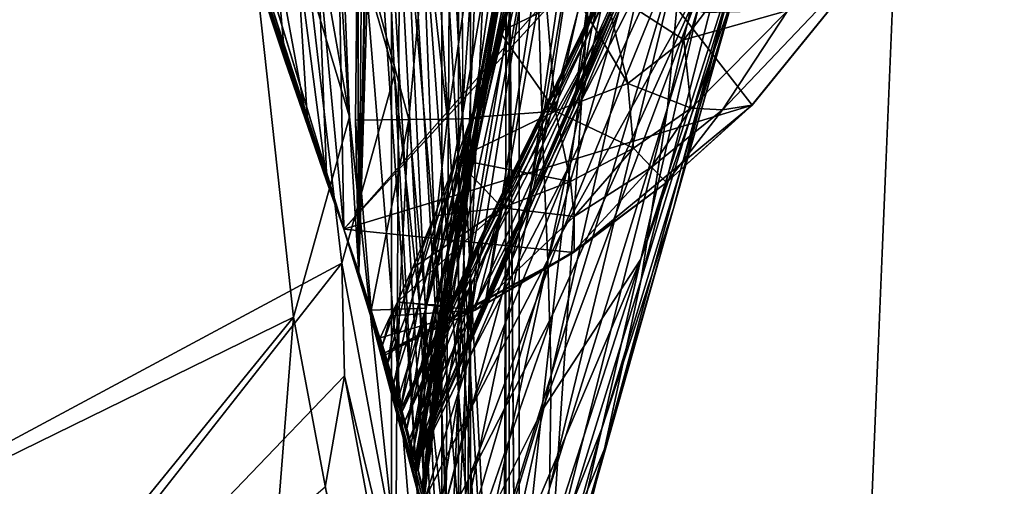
# Model space of a CAD drawing. Header units: metres. Extents: x -904 to 0, y -908 to 0.
# Tile 33 of 152: x -77 to -26, y -800 to -776. Entities that reach past the tile are written whole.
import ezdxf

# ---------------------------------------------------------------- set-up
doc = ezdxf.new("R2010")
doc.units = ezdxf.units.M

msp = doc.modelspace()

# ---------------------------------------------------------------- linework, layer by layer
at = {"layer": 'None012'}
for points in [[(-51.518902, -163.519562, 2063.059814), (-51.518902, -836.377136, 2063.059814), (-4.519207, -133.377289, 2063.059814)], [(-51.518902, -836.377136, 2063.059814), (-34.448139, -844.306091, 2063.059814), (-4.519207, -133.377289, 2063.059814)], [(-34.448139, -844.306091, 163.059708), (-51.518902, -836.377136, 163.059708), (-4.519207, -133.377289, 163.059708)], [(-4.519207, -133.377289, 163.059708), (-51.518902, -836.377136, 163.059708), (-51.518902, -163.519562, 163.059708)], [(-4.519207, -133.377289, 2063.059814), (-34.448139, -844.306091, 2063.059814), (-4.519207, -887.377258, 2063.059814)], [(-4.519207, -887.377258, 163.059708), (-34.448139, -844.306091, 163.059708), (-4.519207, -133.377289, 163.059708)], [(-51.518902, -836.377136, 163.059708), (-51.518902, -495.105316, 182.490662), (-51.518902, -163.519562, 163.059708)], [(-51.518902, -529.971802, 2043.136353), (-51.518902, -836.377136, 2063.059814), (-51.518902, -163.519562, 2063.059814)], [(-51.518902, -578.441589, 184.0103), (-51.518902, -495.105316, 182.490662), (-51.518902, -836.377136, 163.059708)], [(-51.518902, -529.971802, 2043.136353), (-51.518902, -597.166199, 2041.009888), (-51.518902, -836.377136, 2063.059814)], [(-51.518902, -661.575134, 188.995483), (-51.518902, -578.441589, 184.0103), (-51.518902, -836.377136, 163.059708)], [(-51.518902, -597.166199, 2041.009888), (-51.518902, -664.251099, 2036.626343), (-51.518902, -836.377136, 2063.059814)], [(-51.518902, -836.377136, 163.059708), (-51.518902, -744.290833, 197.420395), (-51.518902, -661.575134, 188.995483)], [(-51.518902, -836.377136, 2063.059814), (-51.518902, -664.251099, 2036.626343), (-51.518902, -731.150818, 2029.990601)], [(-42.440201, -737.342468, 1512.586548), (-48.161568, -780.30249, 1564.273438), (-38.148144, -724.344116, 1512.607178)], [(-48.161568, -780.30249, 1564.273438), (-42.403435, -766.37677, 1563.961304), (-38.148144, -724.344116, 1512.607178)], [(-60.147358, -786.601135, 619.08136), (-77.053406, -730.96405, 619.524048), (-38.850876, -780.125, 618.523682)], [(-77.053406, -730.96405, 619.524048), (-31.284773, -770.797302, 618.325562), (-38.850876, -780.125, 618.523682)], [(-77.053406, -730.96405, 619.524048), (-60.147358, -786.601135, 619.08136), (-77.029442, -731.059204, 659.296692)], [(-77.029442, -731.059204, 659.296692), (-60.147358, -786.601135, 659.73877), (-43.17659, -768.136292, 660.183167)], [(-60.147358, -786.601135, 619.08136), (-60.147358, -786.601135, 659.73877), (-77.029442, -731.059204, 659.296692)], [(-60.147358, -786.601135, 1566.078247), (-76.997208, -731.187134, 1566.519531), (-41.721039, -765.720886, 1565.595703)], [(-76.997208, -731.187134, 1566.519531), (-60.147358, -786.601135, 1566.078247), (-71.370918, -751.928833, 1606.646362)], [(-54.639091, -806.179321, 2019.829834), (-57.60709, -731.150818, 2029.990601), (-59.368553, -788.836304, 2022.436035)], [(-57.60709, -731.150818, 2029.990601), (-58.697273, -755.561157, 2027.002075), (-59.368553, -788.836304, 2022.436035)], [(-51.518902, -731.150818, 2029.990601), (-57.60709, -731.150818, 2029.990601), (-54.639091, -806.179321, 2019.829834)], [(-51.857319, -826.377136, 2016.598511), (-51.518902, -731.150818, 2029.990601), (-54.639091, -806.179321, 2019.829834)], [(-51.518902, -731.150818, 2029.990601), (-51.857319, -826.377136, 2016.598511), (-51.518902, -836.377136, 2063.059814)], [(-42.75631, -735.71936, 1458.678223), (-49.775978, -782.145752, 1512.014526), (-50.159603, -769.724976, 1512.290527)], [(-42.118557, -753.309204, 1458.262085), (-49.775978, -782.145752, 1512.014526), (-42.75631, -735.71936, 1458.678223)], [(-44.380733, -743.043213, 1512.568237), (-50.618698, -785.863831, 1564.404785), (-42.440201, -737.342468, 1512.586548)], [(-50.618698, -785.863831, 1564.404785), (-48.161568, -780.30249, 1564.273438), (-42.440201, -737.342468, 1512.586548)], [(-54.391674, -807.381042, 206.19664), (-59.369106, -788.834717, 203.403824), (-58.293789, -741.228821, 197.045486)], [(-59.369106, -788.834717, 203.403824), (-59.118362, -761.075378, 199.554916), (-58.293789, -741.228821, 197.045486)], [(-54.391674, -807.381042, 206.19664), (-58.293789, -741.228821, 197.045486), (-51.518902, -744.290833, 197.420395)], [(-46.141464, -748.19281, 1512.544556), (-52.788399, -790.608582, 1564.519897), (-44.380733, -743.043213, 1512.568237)], [(-52.788399, -790.608582, 1564.519897), (-50.618698, -785.863831, 1564.404785), (-44.380733, -743.043213, 1512.568237)], [(-51.518902, -826.377136, 209.241592), (-54.391674, -807.381042, 206.19664), (-51.518902, -744.290833, 197.420395)], [(-51.518902, -826.377136, 209.241592), (-51.518902, -744.290833, 197.420395), (-51.518902, -836.377136, 163.059708)], [(-47.692192, -752.776917, 1512.515503), (-54.719929, -794.711975, 1564.621704), (-46.141464, -748.19281, 1512.544556)], [(-54.719929, -794.711975, 1564.621704), (-52.788399, -790.608582, 1564.519897), (-46.141464, -748.19281, 1512.544556)], [(-46.869392, -774.721619, 893.730957), (-47.202351, -776.02948, 951.293335), (-36.043053, -750.065002, 893.994568)], [(-36.043053, -750.065002, 893.994568), (-47.202351, -776.02948, 951.293335), (-37.030994, -754.654114, 1008.65741)], [(-37.67421, -761.990906, 1402.671875), (-43.266304, -780.262939, 1457.396484), (-36.167118, -750.144226, 1403.017212)], [(-43.266304, -780.262939, 1457.396484), (-42.428387, -771.265564, 1457.717163), (-36.167118, -750.144226, 1403.017212)], [(-71.370918, -751.928833, 1606.646362), (-60.147358, -786.601135, 1566.078247), (-71.287537, -752.215454, 1608.008789)], [(-60.147358, -786.601135, 1566.078247), (-68.497711, -761.51178, 1659.269043), (-71.287537, -752.215454, 1608.008789)], [(-48.948143, -756.808167, 1512.481201), (-56.187828, -797.931396, 1564.700195), (-47.692192, -752.776917, 1512.515503)], [(-56.187828, -797.931396, 1564.700195), (-54.719929, -794.711975, 1564.621704), (-47.692192, -752.776917, 1512.515503)], [(-49.775978, -782.145752, 1512.014526), (-42.118557, -753.309204, 1458.262085), (-49.512054, -788.228088, 1511.844482)], [(-42.118557, -753.309204, 1458.262085), (-42.099602, -762.271667, 1458.005737), (-49.512054, -788.228088, 1511.844482)], [(-37.030994, -754.654114, 1008.65741), (-47.551991, -777.846741, 1008.583862), (-47.924232, -780.20752, 1065.581543)], [(-38.738796, -762.229858, 1122.27124), (-37.030994, -754.654114, 1008.65741), (-47.924232, -780.20752, 1065.581543)], [(-47.202351, -776.02948, 951.293335), (-47.551991, -777.846741, 1008.583862), (-37.030994, -754.654114, 1008.65741)], [(-59.368553, -788.836304, 2022.436035), (-58.697273, -755.561157, 2027.002075), (-59.42276, -772.208191, 2024.78894)], [(-56.63446, -797.778381, 1558.626709), (-56.434204, -798.56604, 1564.714233), (-48.948143, -756.808167, 1512.481201)], [(-50.06657, -763.456238, 1512.396606), (-56.63446, -797.778381, 1558.626709), (-48.948143, -756.808167, 1512.481201)], [(-56.434204, -798.56604, 1564.714233), (-56.187828, -797.931396, 1564.700195), (-48.948143, -756.808167, 1512.481201)], [(-39.739635, -774.133057, 1346.647705), (-42.961784, -785.516174, 1401.876831), (-35.726746, -759.825867, 1347.017578)], [(-42.961784, -785.516174, 1401.876831), (-39.942478, -773.817383, 1402.291626), (-35.726746, -759.825867, 1347.017578)], [(-59.435623, -770.999451, 200.885544), (-59.118362, -761.075378, 199.554916), (-59.369106, -788.834717, 203.403824)], [(-60.147358, -786.601135, 1566.078247), (-66.321678, -768.441833, 1710.992554), (-68.497711, -761.51178, 1659.269043)], [(-53.292446, -770.980896, 304.715729), (-54.002312, -780.839905, 331.766052), (-50.580025, -761.11676, 329.784302)], [(-50.580025, -761.11676, 329.784302), (-54.002312, -780.839905, 331.766052), (-53.449905, -780.828613, 357.744537)], [(-53.449905, -780.828613, 357.744537), (-49.647167, -761.132629, 355.932312), (-50.580025, -761.11676, 329.784302)], [(-53.082306, -780.817322, 383.739746), (-49.647167, -761.132629, 355.932312), (-53.449905, -780.828613, 357.744537)], [(-53.082306, -780.817322, 383.739746), (-49.64748, -764.479431, 382.370331), (-49.647167, -761.132629, 355.932312)], [(-39.942478, -773.817383, 1402.291626), (-44.641811, -789.209961, 1457.043457), (-37.67421, -761.990906, 1402.671875)], [(-44.641811, -789.209961, 1457.043457), (-43.266304, -780.262939, 1457.396484), (-37.67421, -761.990906, 1402.671875)], [(-49.512054, -788.228088, 1511.844482), (-42.099602, -762.271667, 1458.005737), (-49.336334, -794.204224, 1511.653198)], [(-42.099602, -762.271667, 1458.005737), (-42.428387, -771.265564, 1457.717163), (-49.336334, -794.204224, 1511.653198)], [(-41.262756, -773.305237, 1234.858765), (-38.738796, -762.229858, 1122.27124), (-48.77623, -786.776123, 1178.625977)], [(-38.738796, -762.229858, 1122.27124), (-48.329102, -783.167053, 1122.266479), (-48.77623, -786.776123, 1178.625977)], [(-48.329102, -783.167053, 1122.266479), (-38.738796, -762.229858, 1122.27124), (-47.924232, -780.20752, 1065.581543)], [(-56.411865, -798.545044, 1553.963989), (-56.63446, -797.778381, 1558.626709), (-50.06657, -763.456238, 1512.396606)], [(-50.159603, -769.724976, 1512.290527), (-56.411865, -798.545044, 1553.963989), (-50.06657, -763.456238, 1512.396606)], [(-39.739635, -774.133057, 1346.647705), (-36.884186, -763.938843, 1291.016357), (-44.664509, -788.152039, 1346.246948)], [(-36.884186, -763.938843, 1291.016357), (-41.262756, -773.305237, 1234.858765), (-44.664509, -788.152039, 1346.246948)], [(-49.934734, -767.066589, 398.511475), (-49.64748, -764.479431, 382.370331), (-53.082306, -780.817322, 383.739746)], [(-56.35276, -798.875366, 1565.978882), (-60.147358, -786.601135, 1566.078247), (-41.721039, -765.720886, 1565.595703)], [(-41.721039, -765.720886, 1565.595703), (-42.403435, -766.37677, 1563.961304), (-56.35276, -798.875366, 1565.978882)], [(-42.403435, -766.37677, 1563.961304), (-48.161568, -780.30249, 1564.273438), (-56.35276, -798.875366, 1565.978882)], [(-52.899723, -780.80603, 409.74765), (-49.934734, -767.066589, 398.511475), (-53.082306, -780.817322, 383.739746)], [(-50.177612, -768.674927, 408.842926), (-49.934734, -767.066589, 398.511475), (-52.899723, -780.80603, 409.74765)], [(-60.147358, -786.601135, 659.73877), (-56.414165, -798.641907, 659.836548), (-43.17659, -768.136292, 660.183167)], [(-43.17659, -768.136292, 660.183167), (-56.414165, -798.641907, 659.836548), (-45.699844, -774.359009, 661.700562)], [(-63.205406, -777.83313, 1814.920044), (-66.321678, -768.441833, 1710.992554), (-60.147358, -786.601135, 1566.078247)], [(-63.205406, -777.83313, 1814.920044), (-63.732067, -772.016235, 1814.923096), (-66.321678, -768.441833, 1710.992554)], [(-51.048695, -772.891479, 437.13739), (-50.177612, -768.674927, 408.842926), (-52.902496, -780.794739, 435.764252)], [(-52.902496, -780.794739, 435.764252), (-50.177612, -768.674927, 408.842926), (-52.899723, -780.80603, 409.74765)], [(-50.159603, -769.724976, 1512.290527), (-55.389458, -802.92572, 1547.782959), (-56.411865, -798.545044, 1553.963989)], [(-49.775978, -782.145752, 1512.014526), (-55.389458, -802.92572, 1547.782959), (-50.159603, -769.724976, 1512.290527)], [(-36.990978, -775.186584, 553.733276), (-40.396099, -780.372925, 581.436523), (-31.313095, -770.815674, 617.776672)], [(-40.396099, -780.372925, 581.436523), (-38.873219, -780.123779, 617.766052), (-31.313095, -770.815674, 617.776672)], [(-31.313095, -770.815674, 617.776672), (-38.873219, -780.123779, 617.766052), (-31.284773, -770.797302, 618.325562)], [(-31.284773, -770.797302, 618.325562), (-38.873219, -780.123779, 617.766052), (-38.850876, -780.125, 618.523682)], [(-59.435623, -770.999451, 200.885544), (-59.538773, -780.915161, 202.265442), (-56.763744, -780.87384, 253.970428)], [(-59.538773, -780.915161, 202.265442), (-59.435623, -770.999451, 200.885544), (-59.369106, -788.834717, 203.403824)], [(-59.435623, -770.999451, 200.885544), (-56.763744, -780.87384, 253.970428), (-55.859333, -770.974304, 252.723526)], [(-55.859333, -770.974304, 252.723526), (-56.763744, -780.87384, 253.970428), (-54.73909, -780.851257, 305.808197)], [(-55.859333, -770.974304, 252.723526), (-54.73909, -780.851257, 305.808197), (-53.292446, -770.980896, 304.715729)], [(-53.292446, -770.980896, 304.715729), (-54.73909, -780.851257, 305.808197), (-54.002312, -780.839905, 331.766052)], [(-49.336334, -794.204224, 1511.653198), (-42.428387, -771.265564, 1457.717163), (-49.42749, -800.103394, 1511.44043)], [(-42.428387, -771.265564, 1457.717163), (-43.266304, -780.262939, 1457.396484), (-49.42749, -800.103394, 1511.44043)], [(-62.596024, -772.05835, 1867.387207), (-63.732067, -772.016235, 1814.923096), (-62.033615, -781.24408, 1867.071533)], [(-63.732067, -772.016235, 1814.923096), (-63.205406, -777.83313, 1814.920044), (-62.033615, -781.24408, 1867.071533)], [(-62.033615, -781.24408, 1867.071533), (-61.02734, -784.121948, 1919.016235), (-62.596024, -772.05835, 1867.387207)], [(-61.02734, -784.121948, 1919.016235), (-61.504456, -772.107666, 1919.854614), (-62.596024, -772.05835, 1867.387207)], [(-60.41288, -772.156982, 1972.321899), (-61.504456, -772.107666, 1919.854614), (-60.149288, -786.595764, 1970.800293)], [(-61.504456, -772.107666, 1919.854614), (-61.02734, -784.121948, 1919.016235), (-60.149288, -786.595764, 1970.800293)], [(-60.149288, -786.595764, 1970.800293), (-60.147358, -786.601135, 1970.921509), (-60.41288, -772.156982, 1972.321899)], [(-60.147358, -786.601135, 1970.921509), (-59.368553, -788.836304, 2022.436035), (-60.41288, -772.156982, 1972.321899)], [(-60.41288, -772.156982, 1972.321899), (-59.368553, -788.836304, 2022.436035), (-59.42276, -772.208191, 2024.78894)], [(-53.091026, -780.783447, 461.785583), (-52.007202, -776.304993, 461.527863), (-51.048695, -772.891479, 437.13739)], [(-53.091026, -780.783447, 461.785583), (-51.048695, -772.891479, 437.13739), (-52.902496, -780.794739, 435.764252)], [(-51.048695, -772.891479, 437.13739), (-52.007202, -776.304993, 461.527863), (-49.553513, -775.123108, 452.341736)], [(-44.664509, -788.152039, 1346.246948), (-41.262756, -773.305237, 1234.858765), (-49.823032, -796.056519, 1290.392456)], [(-41.262756, -773.305237, 1234.858765), (-49.272552, -791.065857, 1234.665405), (-49.823032, -796.056519, 1290.392456)], [(-49.272552, -791.065857, 1234.665405), (-41.262756, -773.305237, 1234.858765), (-48.77623, -786.776123, 1178.625977)], [(-52.451, -786.021118, 835.744507), (-52.810368, -786.617676, 893.592224), (-46.549141, -773.898743, 835.917114)], [(-52.810368, -786.617676, 893.592224), (-46.869392, -774.721619, 893.730957), (-46.549141, -773.898743, 835.917114)], [(-52.019993, -785.817566, 777.69342), (-52.451, -786.021118, 835.744507), (-46.240086, -773.548706, 777.866516)], [(-52.451, -786.021118, 835.744507), (-46.549141, -773.898743, 835.917114), (-46.240086, -773.548706, 777.866516)], [(-46.240086, -773.548706, 777.866516), (-45.699844, -774.359009, 661.700562), (-52.019993, -785.817566, 777.69342)], [(-42.961784, -785.516174, 1401.876831), (-46.543861, -798.046814, 1456.658325), (-39.942478, -773.817383, 1402.291626)], [(-46.543861, -798.046814, 1456.658325), (-44.641811, -789.209961, 1457.043457), (-39.942478, -773.817383, 1402.291626)], [(-45.699844, -774.359009, 661.700562), (-56.421974, -798.612305, 661.125916), (-52.019993, -785.817566, 777.69342)], [(-56.414165, -798.641907, 659.836548), (-56.421974, -798.612305, 661.125916), (-45.699844, -774.359009, 661.700562)], [(-47.839607, -774.79187, 452.971344), (-45.338379, -778.999023, 501.041229), (-46.551662, -774.037537, 453.600983)], [(-44.664509, -788.152039, 1346.246948), (-46.696674, -796.983826, 1401.427246), (-39.739635, -774.133057, 1346.647705)], [(-46.696674, -796.983826, 1401.427246), (-42.961784, -785.516174, 1401.876831), (-39.739635, -774.133057, 1346.647705)], [(-46.551662, -774.037537, 453.600983), (-45.338379, -778.999023, 501.041229), (-42.422241, -776.716919, 503.191956)], [(-46.551662, -774.037537, 453.600983), (-42.422241, -776.716919, 503.191956), (-41.332321, -775.315735, 504.267303)], [(-52.810368, -786.617676, 893.592224), (-53.099331, -787.617188, 951.20459), (-46.869392, -774.721619, 893.730957)], [(-53.099331, -787.617188, 951.20459), (-47.202351, -776.02948, 951.293335), (-46.869392, -774.721619, 893.730957)], [(-49.553513, -775.123108, 452.341736), (-49.106129, -780.434998, 498.890533), (-47.839607, -774.79187, 452.971344)], [(-49.106129, -780.434998, 498.890533), (-45.338379, -778.999023, 501.041229), (-47.839607, -774.79187, 452.971344)], [(-52.007202, -776.304993, 461.527863), (-49.106129, -780.434998, 498.890533), (-49.553513, -775.123108, 452.341736)], [(-42.422241, -776.716919, 503.191956), (-42.023643, -780.285767, 550.8255), (-36.990978, -775.186584, 553.733276)], [(-42.422241, -776.716919, 503.191956), (-36.990978, -775.186584, 553.733276), (-41.332321, -775.315735, 504.267303)], [(-42.023643, -780.285767, 550.8255), (-40.396099, -780.372925, 581.436523), (-36.990978, -775.186584, 553.733276)], [(-53.502224, -780.768005, 495.890015), (-52.007202, -776.304993, 461.527863), (-53.401993, -780.772156, 487.807983)], [(-49.106129, -780.434998, 498.890533), (-52.007202, -776.304993, 461.527863), (-53.502224, -780.768005, 495.890015)], [(-53.401993, -780.772156, 487.807983), (-52.007202, -776.304993, 461.527863), (-53.091026, -780.783447, 461.785583)], [(-53.099331, -787.617188, 951.20459), (-53.321159, -789.039734, 1008.545166), (-47.202351, -776.02948, 951.293335)], [(-53.321159, -789.039734, 1008.545166), (-47.551991, -777.846741, 1008.583862), (-47.202351, -776.02948, 951.293335)], [(-45.338379, -778.999023, 501.041229), (-42.023643, -780.285767, 550.8255), (-42.422241, -776.716919, 503.191956)], [(-62.033615, -781.24408, 1867.071533), (-63.205406, -777.83313, 1814.920044), (-60.147358, -786.601135, 1566.078247)], [(-47.551991, -777.846741, 1008.583862), (-53.480705, -790.91333, 1065.577026), (-47.924232, -780.20752, 1065.581543)], [(-53.321159, -789.039734, 1008.545166), (-53.480705, -790.91333, 1065.577026), (-47.551991, -777.846741, 1008.583862)], [(-45.338379, -778.999023, 501.041229), (-49.106129, -780.434998, 498.890533), (-45.035625, -782.374573, 549.371582)], [(-42.023643, -780.285767, 550.8255), (-45.338379, -778.999023, 501.041229), (-45.035625, -782.374573, 549.371582)], [(-60.147358, -786.601135, 619.08136), (-38.850876, -780.125, 618.523682), (-48.172256, -787.809021, 618.767761)], [(-56.35276, -798.875366, 1565.978882), (-48.161568, -780.30249, 1564.273438), (-50.618698, -785.863831, 1564.404785)], [(-48.333565, -784.115845, 547.917664), (-49.106129, -780.434998, 498.890533), (-54.286312, -782.948303, 513.912292)], [(-54.286312, -782.948303, 513.912292), (-49.106129, -780.434998, 498.890533), (-53.502224, -780.768005, 495.890015)], [(-47.924232, -780.20752, 1065.581543), (-53.480705, -790.91333, 1065.577026), (-53.586201, -793.283264, 1122.263916)], [(-53.586201, -793.283264, 1122.263916), (-48.329102, -783.167053, 1122.266479), (-47.924232, -780.20752, 1065.581543)], [(-49.42749, -800.103394, 1511.44043), (-43.266304, -780.262939, 1457.396484), (-49.810528, -805.92395, 1511.206421)], [(-43.266304, -780.262939, 1457.396484), (-44.641811, -789.209961, 1457.043457), (-49.810528, -805.92395, 1511.206421)], [(-49.106129, -780.434998, 498.890533), (-48.333565, -784.115845, 547.917664), (-45.035625, -782.374573, 549.371582)], [(-38.850876, -780.125, 618.523682), (-43.31411, -784.163452, 617.760681), (-48.172256, -787.809021, 618.767761)], [(-44.102707, -783.354187, 580.410461), (-42.023643, -780.285767, 550.8255), (-45.035625, -782.374573, 549.371582)], [(-44.102707, -783.354187, 580.410461), (-40.396099, -780.372925, 581.436523), (-42.023643, -780.285767, 550.8255)], [(-43.31411, -784.163452, 617.760681), (-40.396099, -780.372925, 581.436523), (-44.102707, -783.354187, 580.410461)], [(-38.873219, -780.123779, 617.766052), (-43.31411, -784.163452, 617.760681), (-38.850876, -780.125, 618.523682)], [(-38.873219, -780.123779, 617.766052), (-40.396099, -780.372925, 581.436523), (-43.31411, -784.163452, 617.760681)], [(-59.538773, -780.915161, 202.265442), (-58.714619, -790.808899, 216.719543), (-56.763744, -780.87384, 253.970428)], [(-59.538773, -780.915161, 202.265442), (-59.369106, -788.834717, 203.403824), (-58.714619, -790.808899, 216.719543)], [(-56.763744, -780.87384, 253.970428), (-58.714619, -790.808899, 216.719543), (-57.26926, -790.762573, 255.262222)], [(-56.763744, -780.87384, 253.970428), (-57.26926, -790.762573, 255.262222), (-55.870796, -790.707336, 306.940002)], [(-56.763744, -780.87384, 253.970428), (-55.870796, -790.707336, 306.940002), (-54.73909, -780.851257, 305.808197)], [(-54.286312, -782.948303, 513.912292), (-53.502224, -780.768005, 495.890015), (-56.231785, -790.486145, 514.216003)], [(-56.231785, -790.486145, 514.216003), (-53.502224, -780.768005, 495.890015), (-55.814621, -790.513794, 488.289948)], [(-54.002312, -780.839905, 331.766052), (-56.035023, -800.108582, 333.838989), (-53.449905, -780.828613, 357.744537)], [(-56.035023, -800.108582, 333.838989), (-55.93346, -800.507629, 359.758911), (-53.449905, -780.828613, 357.744537)], [(-54.002312, -780.839905, 331.766052), (-55.870796, -790.707336, 306.940002), (-56.035023, -800.108582, 333.838989)], [(-54.933731, -790.596741, 410.51767), (-53.082306, -780.817322, 383.739746), (-55.951141, -800.427979, 385.519623)], [(-55.951141, -800.427979, 385.519623), (-53.082306, -780.817322, 383.739746), (-53.449905, -780.828613, 357.744537)], [(-53.449905, -780.828613, 357.744537), (-55.93346, -800.507629, 359.758911), (-55.951141, -800.427979, 385.519623)], [(-54.73909, -780.851257, 305.808197), (-55.870796, -790.707336, 306.940002), (-54.002312, -780.839905, 331.766052)], [(-53.502224, -780.768005, 495.890015), (-53.401993, -780.772156, 487.807983), (-55.814621, -790.513794, 488.289948)], [(-55.814621, -790.513794, 488.289948), (-53.401993, -780.772156, 487.807983), (-53.091026, -780.783447, 461.785583)], [(-55.400185, -790.541443, 462.363922), (-55.814621, -790.513794, 488.289948), (-53.091026, -780.783447, 461.785583)], [(-55.400185, -790.541443, 462.363922), (-53.091026, -780.783447, 461.785583), (-52.902496, -780.794739, 435.764252)], [(-55.088791, -790.569092, 436.438812), (-55.400185, -790.541443, 462.363922), (-52.902496, -780.794739, 435.764252)], [(-55.088791, -790.569092, 436.438812), (-52.902496, -780.794739, 435.764252), (-52.899723, -780.80603, 409.74765)], [(-54.933731, -790.596741, 410.51767), (-55.088791, -790.569092, 436.438812), (-52.899723, -780.80603, 409.74765)], [(-52.899723, -780.80603, 409.74765), (-53.082306, -780.817322, 383.739746), (-54.933731, -790.596741, 410.51767)], [(-60.147358, -786.601135, 1566.078247), (-61.02734, -784.121948, 1919.016235), (-62.033615, -781.24408, 1867.071533)], [(-54.736965, -806.092834, 1546.174805), (-55.389458, -802.92572, 1547.782959), (-49.775978, -782.145752, 1512.014526)], [(-49.512054, -788.228088, 1511.844482), (-54.736965, -806.092834, 1546.174805), (-49.775978, -782.145752, 1512.014526)], [(-45.035625, -782.374573, 549.371582), (-48.333565, -784.115845, 547.917664), (-48.142914, -785.930054, 579.384399)], [(-45.035625, -782.374573, 549.371582), (-48.142914, -785.930054, 579.384399), (-44.102707, -783.354187, 580.410461)], [(-56.648903, -790.458496, 540.142029), (-55.420719, -785.904846, 539.970886), (-54.286312, -782.948303, 513.912292)], [(-56.648903, -790.458496, 540.142029), (-54.286312, -782.948303, 513.912292), (-56.231785, -790.486145, 514.216003)], [(-54.286312, -782.948303, 513.912292), (-55.420719, -785.904846, 539.970886), (-51.881485, -785.482239, 546.463806)], [(-51.881485, -785.482239, 546.463806), (-48.333565, -784.115845, 547.917664), (-54.286312, -782.948303, 513.912292)], [(-48.77623, -786.776123, 1178.625977), (-48.329102, -783.167053, 1122.266479), (-53.645538, -796.191284, 1178.58606)], [(-48.329102, -783.167053, 1122.266479), (-53.586201, -793.283264, 1122.263916), (-53.645538, -796.191284, 1178.58606)], [(-48.142914, -785.930054, 579.384399), (-48.136246, -787.739807, 617.755371), (-44.102707, -783.354187, 580.410461)], [(-48.136246, -787.739807, 617.755371), (-43.31411, -784.163452, 617.760681), (-44.102707, -783.354187, 580.410461)], [(-60.149288, -786.595764, 1970.800293), (-61.02734, -784.121948, 1919.016235), (-60.147358, -786.601135, 1566.078247)], [(-48.142914, -785.930054, 579.384399), (-48.333565, -784.115845, 547.917664), (-51.881485, -785.482239, 546.463806)], [(-43.31411, -784.163452, 617.760681), (-48.136246, -787.739807, 617.755371), (-48.172256, -787.809021, 618.767761)], [(-51.881485, -785.482239, 546.463806), (-56.559105, -788.630005, 566.023193), (-57.357571, -790.389038, 584.131409)], [(-51.881485, -785.482239, 546.463806), (-57.357571, -790.389038, 584.131409), (-53.291672, -790.816284, 617.750061)], [(-55.420719, -785.904846, 539.970886), (-56.559105, -788.630005, 566.023193), (-51.881485, -785.482239, 546.463806)], [(-53.291672, -790.816284, 617.750061), (-48.142914, -785.930054, 579.384399), (-51.881485, -785.482239, 546.463806)], [(-46.696674, -796.983826, 1401.427246), (-48.943779, -806.716675, 1456.240967), (-42.961784, -785.516174, 1401.876831)], [(-48.943779, -806.716675, 1456.240967), (-46.543861, -798.046814, 1456.658325), (-42.961784, -785.516174, 1401.876831)], [(-57.120834, -796.058411, 846.865967), (-57.152561, -795.94696, 892.871338), (-52.451, -786.021118, 835.744507)], [(-57.152561, -795.94696, 892.871338), (-52.810368, -786.617676, 893.592224), (-52.451, -786.021118, 835.744507)], [(-56.971512, -796.589844, 780.175415), (-57.120834, -796.058411, 846.865967), (-52.019993, -785.817566, 777.69342)], [(-57.120834, -796.058411, 846.865967), (-52.451, -786.021118, 835.744507), (-52.019993, -785.817566, 777.69342)], [(-57.06612, -790.430908, 566.068054), (-55.420719, -785.904846, 539.970886), (-56.648903, -790.458496, 540.142029)], [(-56.559105, -788.630005, 566.023193), (-55.420719, -785.904846, 539.970886), (-57.06612, -790.430908, 566.068054)], [(-52.019993, -785.817566, 777.69342), (-56.421974, -798.612305, 661.125916), (-56.971512, -796.589844, 780.175415)], [(-50.618698, -785.863831, 1564.404785), (-52.788399, -790.608582, 1564.519897), (-56.35276, -798.875366, 1565.978882)], [(-48.136246, -787.739807, 617.755371), (-48.142914, -785.930054, 579.384399), (-53.291672, -790.816284, 617.750061)], [(-60.147358, -786.601135, 1970.921509), (-60.149288, -786.595764, 1970.800293), (-60.147358, -786.601135, 1566.078247)], [(-60.147358, -786.601135, 1970.921509), (-60.147358, -786.601135, 1566.078247), (-59.368553, -788.836304, 2022.436035)], [(-60.147358, -786.601135, 1566.078247), (-56.35276, -798.875366, 1565.978882), (-59.368553, -788.836304, 2022.436035)], [(-60.147358, -786.601135, 659.73877), (-57.981873, -793.13562, 619.024658), (-56.414165, -798.641907, 659.836548)], [(-60.147358, -786.601135, 659.73877), (-60.147358, -786.601135, 619.08136), (-57.981873, -793.13562, 619.024658)], [(-57.981873, -793.13562, 619.024658), (-60.147358, -786.601135, 619.08136), (-48.172256, -787.809021, 618.767761)], [(-57.152561, -795.94696, 892.871338), (-57.109516, -796.098816, 948.331848), (-52.810368, -786.617676, 893.592224)], [(-57.109516, -796.098816, 948.331848), (-53.099331, -787.617188, 951.20459), (-52.810368, -786.617676, 893.592224)], [(-53.664413, -799.663025, 1234.563354), (-49.272552, -791.065857, 1234.665405), (-48.77623, -786.776123, 1178.625977)], [(-48.77623, -786.776123, 1178.625977), (-53.645538, -796.191284, 1178.58606), (-53.664413, -799.663025, 1234.563354)], [(-57.109516, -796.098816, 948.331848), (-56.967785, -796.602966, 1005.51709), (-53.099331, -787.617188, 951.20459)], [(-56.967785, -796.602966, 1005.51709), (-53.321159, -789.039734, 1008.545166), (-53.099331, -787.617188, 951.20459)], [(-48.172256, -787.809021, 618.767761), (-48.136246, -787.739807, 617.755371), (-53.291672, -790.816284, 617.750061)], [(-53.291672, -790.816284, 617.750061), (-58.013172, -793.034363, 617.376465), (-48.172256, -787.809021, 618.767761)], [(-58.013172, -793.034363, 617.376465), (-57.981873, -793.13562, 619.024658), (-48.172256, -787.809021, 618.767761)], [(-54.085968, -809.424866, 1544.958252), (-54.736965, -806.092834, 1546.174805), (-49.512054, -788.228088, 1511.844482)], [(-49.336334, -794.204224, 1511.653198), (-54.085968, -809.424866, 1544.958252), (-49.512054, -788.228088, 1511.844482)], [(-50.428314, -801.746277, 1345.815063), (-51.087391, -808.125305, 1400.942871), (-44.664509, -788.152039, 1346.246948)], [(-51.087391, -808.125305, 1400.942871), (-46.696674, -796.983826, 1401.427246), (-44.664509, -788.152039, 1346.246948)], [(-50.428314, -801.746277, 1345.815063), (-44.664509, -788.152039, 1346.246948), (-49.823032, -796.056519, 1290.392456)], [(-57.357571, -790.389038, 584.131409), (-56.559105, -788.630005, 566.023193), (-57.06612, -790.430908, 566.068054)], [(-54.391674, -807.381042, 206.19664), (-58.714619, -790.808899, 216.719543), (-59.369106, -788.834717, 203.403824)], [(-59.368553, -788.836304, 2022.436035), (-56.35276, -798.875366, 1565.978882), (-55.389458, -802.92572, 1547.782959)], [(-55.389458, -802.92572, 1547.782959), (-54.736965, -806.092834, 1546.174805), (-59.368553, -788.836304, 2022.436035)], [(-54.736965, -806.092834, 1546.174805), (-54.639091, -806.179321, 2019.829834), (-59.368553, -788.836304, 2022.436035)], [(-56.967785, -796.602966, 1005.51709), (-56.715363, -797.518005, 1064.06189), (-53.321159, -789.039734, 1008.545166)], [(-56.715363, -797.518005, 1064.06189), (-53.480705, -790.91333, 1065.577026), (-53.321159, -789.039734, 1008.545166)], [(-49.810528, -805.92395, 1511.206421), (-44.641811, -789.209961, 1457.043457), (-46.543861, -798.046814, 1456.658325)], [(-58.714619, -790.808899, 216.719543), (-57.307671, -795.415344, 255.888977), (-57.26926, -790.762573, 255.262222)], [(-57.307671, -795.415344, 255.888977), (-58.714619, -790.808899, 216.719543), (-54.391674, -807.381042, 206.19664)], [(-57.707478, -791.118408, 591.994385), (-58.251038, -792.264893, 604.851868), (-53.291672, -790.816284, 617.750061)], [(-58.251038, -792.264893, 604.851868), (-58.013172, -793.034363, 617.376465), (-53.291672, -790.816284, 617.750061)], [(-57.707478, -791.118408, 591.994385), (-57.357571, -790.389038, 584.131409), (-58.134472, -792.639771, 592.75293)], [(-58.134472, -792.639771, 592.75293), (-57.357571, -790.389038, 584.131409), (-57.853207, -793.561951, 566.179077)], [(-57.357571, -790.389038, 584.131409), (-57.06612, -790.430908, 566.068054), (-57.853207, -793.561951, 566.179077)], [(-57.853207, -793.561951, 566.179077), (-57.06612, -790.430908, 566.068054), (-56.648903, -790.458496, 540.142029)], [(-57.537651, -794.626892, 540.265564), (-57.853207, -793.561951, 566.179077), (-56.648903, -790.458496, 540.142029)], [(-57.357571, -790.389038, 584.131409), (-57.707478, -791.118408, 591.994385), (-53.291672, -790.816284, 617.750061)], [(-57.537651, -794.626892, 540.265564), (-56.648903, -790.458496, 540.142029), (-56.231785, -790.486145, 514.216003)], [(-57.17728, -795.874573, 512.98999), (-57.537651, -794.626892, 540.265564), (-56.231785, -790.486145, 514.216003)], [(-57.26926, -790.762573, 255.262222), (-57.307671, -795.415344, 255.888977), (-55.870796, -790.707336, 306.940002)], [(-57.307671, -795.415344, 255.888977), (-56.276531, -799.158325, 307.95694), (-55.870796, -790.707336, 306.940002)], [(-57.17728, -795.874573, 512.98999), (-56.231785, -790.486145, 514.216003), (-55.814621, -790.513794, 488.289948)], [(-56.860287, -796.998169, 489.014801), (-57.17728, -795.874573, 512.98999), (-55.814621, -790.513794, 488.289948)], [(-56.860287, -796.998169, 489.014801), (-55.814621, -790.513794, 488.289948), (-55.400185, -790.541443, 462.363922)], [(-56.539242, -798.167847, 462.826935), (-56.860287, -796.998169, 489.014801), (-55.400185, -790.541443, 462.363922)], [(-56.539242, -798.167847, 462.826935), (-55.400185, -790.541443, 462.363922), (-55.088791, -790.569092, 436.438812)], [(-56.271492, -799.175232, 437.055542), (-56.539242, -798.167847, 462.826935), (-55.088791, -790.569092, 436.438812)], [(-52.788399, -790.608582, 1564.519897), (-54.719929, -794.711975, 1564.621704), (-56.35276, -798.875366, 1565.978882)], [(-55.870796, -790.707336, 306.940002), (-56.276531, -799.158325, 307.95694), (-56.035023, -800.108582, 333.838989)], [(-56.271492, -799.175232, 437.055542), (-55.088791, -790.569092, 436.438812), (-54.933731, -790.596741, 410.51767)], [(-56.069546, -799.956604, 411.273193), (-56.271492, -799.175232, 437.055542), (-54.933731, -790.596741, 410.51767)], [(-56.069546, -799.956604, 411.273193), (-54.933731, -790.596741, 410.51767), (-55.951141, -800.427979, 385.519623)], [(-58.251038, -792.264893, 604.851868), (-57.707478, -791.118408, 591.994385), (-58.134472, -792.639771, 592.75293)], [(-56.715363, -797.518005, 1064.06189), (-56.355392, -798.862305, 1122.019897), (-53.480705, -790.91333, 1065.577026)], [(-53.480705, -790.91333, 1065.577026), (-56.355392, -798.862305, 1122.019897), (-53.586201, -793.283264, 1122.263916)], [(-49.272552, -791.065857, 1234.665405), (-53.664413, -799.663025, 1234.563354), (-53.6469, -803.714966, 1290.221924)], [(-49.823032, -796.056519, 1290.392456), (-49.272552, -791.065857, 1234.665405), (-53.6469, -803.714966, 1290.221924)], [(-58.013172, -793.034363, 617.376465), (-58.251038, -792.264893, 604.851868), (-58.134472, -792.639771, 592.75293)], [(-58.013172, -793.034363, 617.376465), (-58.134472, -792.639771, 592.75293), (-57.981873, -793.13562, 619.024658)], [(-58.134472, -792.639771, 592.75293), (-57.853207, -793.561951, 566.179077), (-57.981873, -793.13562, 619.024658)], [(-57.981873, -793.13562, 619.024658), (-57.537651, -794.626892, 540.265564), (-56.414165, -798.641907, 659.836548)], [(-57.981873, -793.13562, 619.024658), (-57.853207, -793.561951, 566.179077), (-57.537651, -794.626892, 540.265564)], [(-53.586201, -793.283264, 1122.263916), (-56.355392, -798.862305, 1122.019897), (-55.908325, -800.613281, 1177.621948)], [(-53.586201, -793.283264, 1122.263916), (-55.908325, -800.613281, 1177.621948), (-53.645538, -796.191284, 1178.58606)], [(-53.466862, -812.766113, 1543.635498), (-54.085968, -809.424866, 1544.958252), (-49.336334, -794.204224, 1511.653198)], [(-49.42749, -800.103394, 1511.44043), (-53.466862, -812.766113, 1543.635498), (-49.336334, -794.204224, 1511.653198)], [(-56.414165, -798.641907, 659.836548), (-57.537651, -794.626892, 540.265564), (-57.17728, -795.874573, 512.98999)], [(-56.35276, -798.875366, 1565.978882), (-54.719929, -794.711975, 1564.621704), (-56.187828, -797.931396, 1564.700195)], [(-56.276531, -799.158325, 307.95694), (-57.307671, -795.415344, 255.888977), (-54.391674, -807.381042, 206.19664)], [(-57.17728, -795.874573, 512.98999), (-56.860287, -796.998169, 489.014801), (-56.414165, -798.641907, 659.836548)], [(-57.109516, -796.098816, 948.331848), (-57.152561, -795.94696, 892.871338), (-56.355392, -798.862305, 1122.019897)], [(-56.355392, -798.862305, 1122.019897), (-57.152561, -795.94696, 892.871338), (-57.120834, -796.058411, 846.865967)], [(-57.120834, -796.058411, 846.865967), (-56.971512, -796.589844, 780.175415), (-56.355392, -798.862305, 1122.019897)], [(-56.715363, -797.518005, 1064.06189), (-57.109516, -796.098816, 948.331848), (-56.355392, -798.862305, 1122.019897)], [(-56.715363, -797.518005, 1064.06189), (-56.967785, -796.602966, 1005.51709), (-57.109516, -796.098816, 948.331848)], [(-55.908325, -800.613281, 1177.621948), (-55.351414, -802.927307, 1234.45105), (-53.645538, -796.191284, 1178.58606)], [(-53.645538, -796.191284, 1178.58606), (-55.351414, -802.927307, 1234.45105), (-53.664413, -799.663025, 1234.563354)], [(-49.823032, -796.056519, 1290.392456), (-53.6469, -803.714966, 1290.221924), (-53.593525, -808.345764, 1345.587524)], [(-53.593525, -808.345764, 1345.587524), (-50.428314, -801.746277, 1345.815063), (-49.823032, -796.056519, 1290.392456)], [(-56.971512, -796.589844, 780.175415), (-56.421974, -798.612305, 661.125916), (-56.355392, -798.862305, 1122.019897)], [(-56.860287, -796.998169, 489.014801), (-56.539242, -798.167847, 462.826935), (-56.414165, -798.641907, 659.836548)], [(-51.087391, -808.125305, 1400.942871), (-51.796185, -815.168457, 1455.791382), (-46.696674, -796.983826, 1401.427246)], [(-51.796185, -815.168457, 1455.791382), (-48.943779, -806.716675, 1456.240967), (-46.696674, -796.983826, 1401.427246)], [(-56.434204, -798.56604, 1564.714233), (-56.63446, -797.778381, 1558.626709), (-56.411865, -798.545044, 1553.963989)], [(-56.434204, -798.56604, 1564.714233), (-56.35276, -798.875366, 1565.978882), (-56.187828, -797.931396, 1564.700195)], [(-52.51511, -818.774902, 1537.645752), (-46.543861, -798.046814, 1456.658325), (-51.396046, -817.295654, 1510.674316)], [(-46.543861, -798.046814, 1456.658325), (-52.51511, -818.774902, 1537.645752), (-49.810528, -805.92395, 1511.206421)], [(-51.396046, -817.295654, 1510.674316), (-46.543861, -798.046814, 1456.658325), (-48.943779, -806.716675, 1456.240967)], [(-56.414165, -798.641907, 659.836548), (-56.539242, -798.167847, 462.826935), (-56.271492, -799.175232, 437.055542)], [(-56.35276, -798.875366, 1565.978882), (-56.434204, -798.56604, 1564.714233), (-56.411865, -798.545044, 1553.963989)], [(-56.35276, -798.875366, 1565.978882), (-56.411865, -798.545044, 1553.963989), (-55.389458, -802.92572, 1547.782959)], [(-56.355392, -798.862305, 1122.019897), (-56.421974, -798.612305, 661.125916), (-56.414165, -798.641907, 659.836548)], [(-54.718361, -805.781311, 1290.164063), (-56.414165, -798.641907, 659.836548), (-54.391674, -807.381042, 206.19664)], [(-54.391674, -807.381042, 206.19664), (-56.414165, -798.641907, 659.836548), (-55.951141, -800.427979, 385.519623)], [(-56.414165, -798.641907, 659.836548), (-56.069546, -799.956604, 411.273193), (-55.951141, -800.427979, 385.519623)], [(-54.718361, -805.781311, 1290.164063), (-55.351414, -802.927307, 1234.45105), (-56.414165, -798.641907, 659.836548)], [(-55.351414, -802.927307, 1234.45105), (-55.908325, -800.613281, 1177.621948), (-56.414165, -798.641907, 659.836548)], [(-56.414165, -798.641907, 659.836548), (-55.908325, -800.613281, 1177.621948), (-56.355392, -798.862305, 1122.019897)], [(-56.271492, -799.175232, 437.055542), (-56.069546, -799.956604, 411.273193), (-56.414165, -798.641907, 659.836548)], [(-54.391674, -807.381042, 206.19664), (-56.035023, -800.108582, 333.838989), (-56.276531, -799.158325, 307.95694)], [(-55.351414, -802.927307, 1234.45105), (-54.718361, -805.781311, 1290.164063), (-53.664413, -799.663025, 1234.563354)], [(-53.664413, -799.663025, 1234.563354), (-54.718361, -805.781311, 1290.164063), (-53.6469, -803.714966, 1290.221924)]]:
    msp.add_3dface(points, dxfattribs=at)
at = {"layer": 'None012311'}
for points in [[(-16.196362, -882.851318, 163.059708), (-16.196362, -21.156561, 163.059708), (-53.480907, -243.617432, 163.059708)], [(-13.196362, -882.851318, 160.059708), (-51.007534, -245.042999, 160.059708), (-13.196362, -21.156561, 160.059708)], [(-53.480907, -243.617432, 163.059708), (-56.891579, -322.045685, 152.46283), (-53.546944, -840.303711, 163.059692)], [(-53.546944, -840.303711, 163.059692), (-16.196362, -882.851318, 163.059708), (-53.480907, -243.617432, 163.059708)], [(-51.007534, -245.042999, 160.059708), (-51.007534, -838.075195, 160.059708), (-54.858093, -322.842194, 149.223724)], [(-51.007534, -838.075195, 160.059708), (-51.007534, -245.042999, 160.059708), (-13.196362, -882.851318, 160.059708)], [(-56.891579, -322.045685, 152.46283), (-64.674286, -605.902954, 138.560638), (-53.546944, -840.303711, 163.059692)], [(-51.007534, -838.075195, 160.059708), (-63.065788, -604.837463, 134.984787), (-54.858093, -322.842194, 149.223724)], [(-51.007534, -838.075195, 160.059708), (-62.46085, -639.609985, 134.561142), (-63.065788, -604.837463, 134.984787)], [(-53.546944, -840.303711, 163.059692), (-64.674286, -605.902954, 138.560638), (-64.161247, -640.889221, 138.093735)], [(-61.602356, -674.37146, 134.137878), (-62.46085, -639.609985, 134.561142), (-51.007534, -838.075195, 160.059708)], [(-64.161247, -640.889221, 138.093735), (-63.425373, -675.867432, 137.600235), (-53.546944, -840.303711, 163.059692)], [(-60.490242, -709.117249, 133.714951), (-61.602356, -674.37146, 134.137878), (-51.007534, -838.075195, 160.059708)], [(-53.546944, -840.303711, 163.059692), (-63.425373, -675.867432, 137.600235), (-62.464626, -710.834961, 137.078491)], [(-51.007534, -838.075195, 160.059708), (-59.124294, -743.84259, 133.292358), (-60.490242, -709.117249, 133.714951)], [(-61.274471, -745.789429, 136.526566), (-53.546944, -840.303711, 163.059692), (-62.464626, -710.834961, 137.078491)], [(-67.241051, -723.909851, 106.525017), (-221.515747, -834.223022, 103.636368), (-388.329742, -744.40271, 105.988396)], [(-221.515747, -834.223022, 103.636368), (-67.241051, -723.909851, 106.525017), (-176.360367, -830.694824, 103.728752)], [(-67.241051, -723.909851, 106.525017), (-64.001221, -756.154663, 105.680656), (-176.360367, -830.694824, 103.728752)], [(-220.231979, -832.017883, 106.695137), (-69.393501, -726.651489, 109.454254), (-389.989258, -745.137939, 108.970169)], [(-220.231979, -832.017883, 106.695137), (-175.538864, -828.643677, 106.783493), (-69.393501, -726.651489, 109.454254)], [(-175.538864, -828.643677, 106.783493), (-131.139984, -824.659363, 106.887825), (-69.393501, -726.651489, 109.454254)], [(-69.393501, -726.651489, 109.454254), (-131.139984, -824.659363, 106.887825), (-66.259384, -759.457275, 108.595207)], [(-61.274471, -745.789429, 136.526566), (-69.393501, -726.651489, 109.454254), (-59.849201, -780.727905, 135.942963)], [(-69.393501, -726.651489, 109.454254), (-66.259384, -759.457275, 108.595207), (-59.849201, -780.727905, 135.942963)], [(-57.504379, -778.543396, 132.870178), (-64.001221, -756.154663, 105.680656), (-59.124294, -743.84259, 133.292358)], [(-57.504379, -778.543396, 132.870178), (-59.124294, -743.84259, 133.292358), (-51.007534, -838.075195, 160.059708)], [(-53.546944, -840.303711, 163.059692), (-61.274471, -745.789429, 136.526566), (-59.849201, -780.727905, 135.942963)], [(-176.360367, -830.694824, 103.728752), (-64.001221, -756.154663, 105.680656), (-131.345978, -826.517883, 103.838135)], [(-64.001221, -756.154663, 105.680656), (-60.253998, -788.356567, 104.837425), (-131.345978, -826.517883, 103.838135)], [(-60.253998, -788.356567, 104.837425), (-64.001221, -756.154663, 105.680656), (-57.504379, -778.543396, 132.870178)], [(-131.139984, -824.659363, 106.887825), (-62.76783, -791.182922, 107.764435), (-66.259384, -759.457275, 108.595207)], [(-59.849201, -780.727905, 135.942963), (-66.259384, -759.457275, 108.595207), (-62.76783, -791.182922, 107.764435)], [(-55.630768, -813.215881, 132.448563), (-60.253998, -788.356567, 104.837425), (-57.504379, -778.543396, 132.870178)], [(-55.630768, -813.215881, 132.448563), (-57.504379, -778.543396, 132.870178), (-51.007534, -838.075195, 160.059708)], [(-62.76783, -791.182922, 107.764435), (-53.546944, -840.303711, 163.059692), (-59.849201, -780.727905, 135.942963)], [(-131.345978, -826.517883, 103.838135), (-60.253998, -788.356567, 104.837425), (-86.471901, -821.695618, 103.964409)], [(-60.253998, -788.356567, 104.837425), (-60.107147, -794.24054, 104.683342), (-86.471901, -821.695618, 103.964409)], [(-60.107147, -794.24054, 104.683342), (-60.253998, -788.356567, 104.837425), (-55.630768, -813.215881, 132.448563)], [(-131.139984, -824.659363, 106.887825), (-86.208916, -819.977722, 107.010422), (-62.76783, -791.182922, 107.764435)], [(-86.208916, -819.977722, 107.010422), (-63.541237, -800.866882, 107.510857), (-62.76783, -791.182922, 107.764435)], [(-62.76783, -791.182922, 107.764435), (-63.541237, -800.866882, 107.510857), (-53.546944, -840.303711, 163.059692)], [(-86.471901, -821.695618, 103.964409), (-60.107147, -794.24054, 104.683342), (-61.117683, -800.039001, 104.531509)], [(-61.117683, -800.039001, 104.531509), (-60.107147, -794.24054, 104.683342), (-55.783974, -817.635498, 132.381241)], [(-55.783974, -817.635498, 132.381241), (-60.107147, -794.24054, 104.683342), (-55.630768, -813.215881, 132.448563)]]:
    msp.add_3dface(points, dxfattribs=at)
at = {"layer": 'None012312'}
for points in [[(-13.00234, -891.003967, 2065.280029), (-13.00234, -13.003942, 2065.280029), (-51.700359, -244.003937, 2065.280029)], [(-16.00234, -888.003967, 2063.023926), (-54.171215, -244.003937, 2063.023926), (-16.00234, -16.003942, 2063.023926)], [(-195.265991, -244.003937, 2167.144043), (-57.658901, -244.003937, 2075.415527), (-130.859543, -799.576477, 2124.210693)], [(-126.16481, -803.473694, 2124.567871), (-55.043732, -244.003937, 2077.158691), (-194.320099, -244.003937, 2170)], [(-130.859543, -799.576477, 2124.210693), (-57.658901, -244.003937, 2075.415527), (-95.010384, -822.552795, 2100.313965)], [(-126.16481, -803.473694, 2124.567871), (-83.638107, -829.801086, 2096.219727), (-55.043732, -244.003937, 2077.158691)], [(-57.658901, -244.003937, 2075.415527), (-57.658901, -841.640808, 2075.415527), (-95.010384, -822.552795, 2100.313965)], [(-83.638107, -829.801086, 2096.219727), (-55.043732, -844.028503, 2077.158691), (-55.043732, -244.003937, 2077.158691)], [(-57.658901, -244.003937, 2075.415527), (-54.171215, -244.003937, 2063.023926), (-57.658901, -841.640808, 2075.415527)], [(-54.171215, -244.003937, 2063.023926), (-54.171215, -849.639465, 2063.023926), (-57.658901, -841.640808, 2075.415527)], [(-55.043732, -244.003937, 2077.158691), (-55.043732, -844.028503, 2077.158691), (-51.700359, -244.003937, 2065.280029)], [(-55.043732, -844.028503, 2077.158691), (-51.700359, -851.731201, 2065.280029), (-51.700359, -244.003937, 2065.280029)], [(-54.171215, -849.639465, 2063.023926), (-54.171215, -244.003937, 2063.023926), (-16.00234, -888.003967, 2063.023926)], [(-51.700359, -244.003937, 2065.280029), (-51.700359, -851.731201, 2065.280029), (-13.00234, -891.003967, 2065.280029)]]:
    msp.add_3dface(points, dxfattribs=at)

doc.saveas('drawing.dxf')
